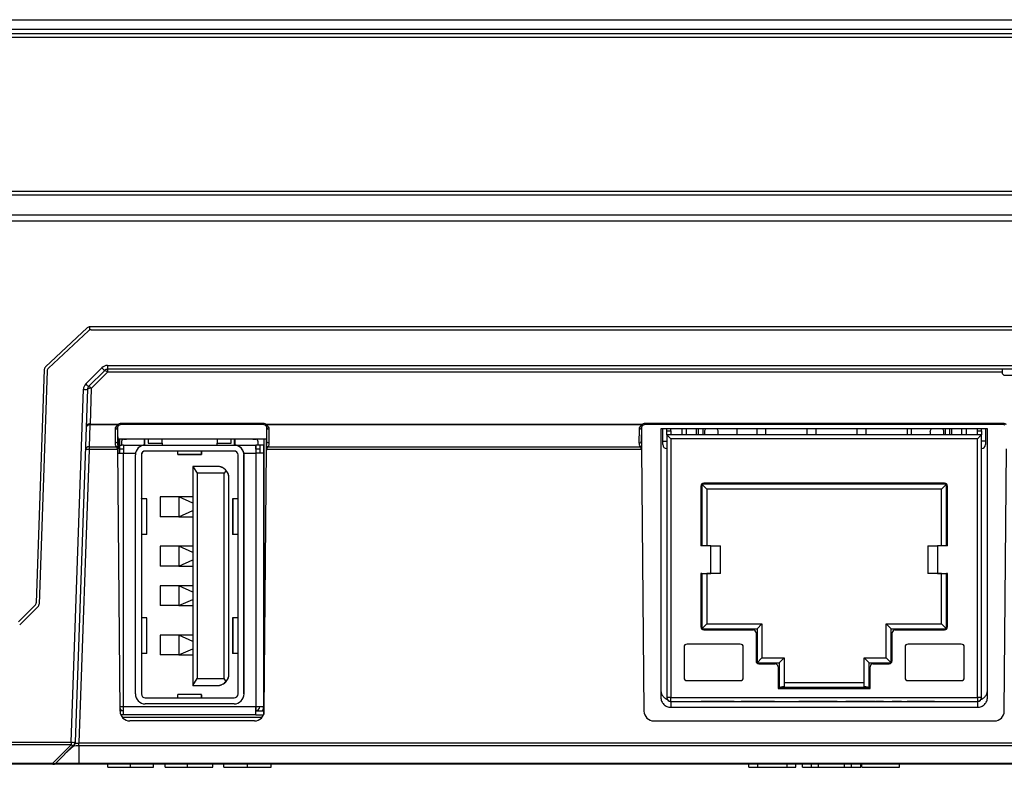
# Model space of a CAD drawing. Header units: millimetres. Extents: x 1316 to 1736, y 283 to 580.
# Tile 4 of 20: x 1450 to 1466, y 346 to 359. Entities that reach past the tile are written whole.
import ezdxf

# ---------------------------------------------------------------- set-up
doc = ezdxf.new("R2010")
doc.units = ezdxf.units.MM

msp = doc.modelspace()

# ---------------------------------------------------------------- linework, layer by layer
at = {"color": 7, "linetype": 'Continuous', "lineweight": 25}
for p, q in [((1423.789, 358.745), (1513.556, 358.745)), ((1423.669, 358.511), (1513.676, 358.511)), ((1513.676, 358.447), (1423.669, 358.447)), ((1513.556, 358.578), (1423.789, 358.578)), ((1513.767, 355.845), (1423.578, 355.845)), ((1512.673, 355.782), (1424.673, 355.782)), ((1512.673, 355.445), (1424.673, 355.445)), ((1512.673, 355.345), (1424.673, 355.345)), ((1450.287, 352.886), (1450.992, 353.543)), ((1451.011, 353.493), (1450.336, 352.864)), ((1486.332, 353.561), (1451.037, 353.561)), ((1451.037, 353.508), (1451.037, 353.561)), ((1451.057, 353.511), (1486.312, 353.511)), ((1450.266, 352.84), (1450.128, 348.904)), ((1450.315, 352.817), (1450.178, 348.883)), ((1450.967, 352.597), (1451.239, 352.87)), ((1451.287, 352.825), (1451.014, 352.552)), ((1451.334, 352.795), (1451.061, 352.522)), ((1451.334, 352.909), (1486.012, 352.909)), ((1451.334, 352.909), (1451.334, 352.845)), ((1486.012, 352.845), (1451.334, 352.845)), ((1451.334, 352.845), (1451.334, 352.795)), ((1466.446, 352.795), (1451.334, 352.795)), ((1466.445, 352.845), (1466.446, 352.795)), ((1466.446, 352.795), (1466.446, 352.774)), ((1466.479, 352.741), (1466.446, 352.774)), ((1476.586, 352.741), (1466.479, 352.741)), ((1450.72, 346.55), (1450.928, 352.508)), ((1450.994, 352.508), (1450.786, 346.55)), ((1451.061, 352.522), (1451.04, 351.92)), ((1451.567, 351.936), (1453.961, 351.936)), ((1451.567, 351.911), (1451.567, 351.936)), ((1453.961, 351.911), (1453.961, 351.936)), ((1460.417, 351.936), (1466.461, 351.936)), ((1460.417, 351.911), (1460.417, 351.936)), ((1466.461, 351.911), (1466.461, 351.936)), ((1451.038, 351.905), (1451.025, 351.535)), ((1451.04, 351.92), (1451.038, 351.905)), ((1451.513, 351.905), (1451.038, 351.905)), ((1451.04, 351.92), (1451.513, 351.92)), ((1451.467, 351.601), (1451.468, 351.835)), ((1451.502, 351.858), (1451.501, 351.625)), ((1451.513, 351.92), (1451.513, 351.905)), ((1453.961, 351.911), (1451.567, 351.911)), ((1454.016, 351.92), (1460.363, 351.92)), ((1454.016, 351.905), (1454.016, 351.92)), ((1460.363, 351.905), (1454.016, 351.905)), ((1454.028, 351.625), (1454.027, 351.858)), ((1454.06, 351.835), (1454.061, 351.601)), ((1460.317, 351.601), (1460.318, 351.835)), ((1460.352, 351.858), (1460.351, 351.625)), ((1460.363, 351.905), (1460.363, 351.92)), ((1466.461, 351.911), (1460.417, 351.911)), ((1466.198, 351.84), (1460.681, 351.84)), ((1460.681, 351.84), (1460.681, 347.308)), ((1460.714, 351.63), (1460.714, 351.84)), ((1460.781, 351.807), (1460.781, 351.84)), ((1460.781, 351.807), (1460.848, 351.807)), ((1460.781, 351.74), (1460.781, 351.807)), ((1460.848, 351.807), (1460.848, 351.84)), ((1460.848, 351.807), (1460.848, 351.74)), ((1461.034, 351.84), (1461.034, 351.74)), ((1461.114, 351.74), (1461.114, 351.84)), ((1461.281, 351.74), (1461.281, 351.84)), ((1461.316, 351.74), (1461.316, 351.84)), ((1461.398, 351.74), (1461.398, 351.84)), ((1461.418, 351.79), (1461.418, 351.74)), ((1461.634, 351.834), (1461.634, 351.84)), ((1461.651, 351.74), (1461.651, 351.79)), ((1461.968, 351.74), (1461.968, 351.84)), ((1462.306, 351.74), (1462.306, 351.84)), ((1462.456, 351.74), (1462.456, 351.84)), ((1463.153, 351.74), (1463.153, 351.84)), ((1463.303, 351.74), (1463.303, 351.84)), ((1463.999, 351.74), (1463.999, 351.84)), ((1464.149, 351.74), (1464.149, 351.84)), ((1464.846, 351.74), (1464.846, 351.84)), ((1464.911, 351.84), (1464.911, 351.74)), ((1465.228, 351.79), (1465.228, 351.74)), ((1465.244, 351.84), (1465.244, 351.834)), ((1465.461, 351.74), (1465.461, 351.79)), ((1465.481, 351.84), (1465.481, 351.74)), ((1465.562, 351.74), (1465.562, 351.84)), ((1465.598, 351.74), (1465.598, 351.84)), ((1465.764, 351.74), (1465.764, 351.84)), ((1465.844, 351.74), (1465.844, 351.84)), ((1466.031, 351.807), (1466.031, 351.84)), ((1466.031, 351.74), (1466.031, 351.807)), ((1466.031, 351.807), (1466.098, 351.807)), ((1466.098, 351.807), (1466.098, 351.84)), ((1466.098, 351.807), (1466.098, 351.74)), ((1466.164, 351.84), (1466.164, 351.63)), ((1466.198, 347.308), (1466.198, 351.84)), ((1454.023, 351.668), (1451.506, 351.668)), ((1451.539, 351.565), (1451.539, 351.668)), ((1451.539, 351.668), (1451.539, 351.565)), ((1451.573, 351.632), (1451.573, 351.565)), ((1451.573, 351.632), (1451.573, 351.632)), ((1451.573, 351.632), (1451.573, 351.565)), ((1451.606, 351.665), (1451.656, 351.665)), ((1451.956, 351.668), (1451.956, 351.565)), ((1451.966, 351.565), (1451.966, 351.668)), ((1452.023, 351.668), (1452.023, 351.599)), ((1452.023, 351.599), (1452.256, 351.599)), ((1452.256, 351.599), (1452.256, 351.668)), ((1452.256, 351.599), (1452.256, 351.668)), ((1452.256, 351.599), (1452.256, 351.599)), ((1452.256, 351.599), (1452.256, 351.565)), ((1453.189, 351.668), (1453.189, 351.599)), ((1453.189, 351.599), (1453.423, 351.599)), ((1453.189, 351.565), (1453.189, 351.599)), ((1453.423, 351.599), (1453.423, 351.668)), ((1453.423, 351.599), (1453.423, 351.668)), ((1453.423, 351.599), (1453.423, 351.599)), ((1453.479, 351.565), (1453.479, 351.668)), ((1453.479, 351.668), (1453.479, 351.565)), ((1453.489, 351.565), (1453.489, 351.668)), ((1453.789, 351.665), (1453.839, 351.665)), ((1453.873, 351.632), (1453.873, 351.565)), ((1453.973, 351.668), (1453.973, 351.565)), ((1453.973, 351.668), (1453.973, 351.565)), ((1453.973, 351.665), (1453.973, 351.565)), ((1453.973, 351.665), (1453.973, 351.665)), ((1453.973, 351.665), (1453.973, 351.565)), ((1460.714, 351.573), (1460.714, 351.63)), ((1460.714, 351.63), (1460.781, 351.63)), ((1466.098, 351.74), (1460.781, 351.74)), ((1460.781, 351.74), (1460.781, 347.307)), ((1460.848, 351.674), (1460.848, 347.307)), ((1466.031, 351.674), (1460.848, 351.674)), ((1466.031, 347.307), (1466.031, 351.674)), ((1466.098, 347.307), (1466.098, 351.74)), ((1466.164, 351.63), (1466.098, 351.63)), ((1466.164, 351.63), (1466.164, 351.573)), ((1451.025, 351.49), (1450.852, 346.539)), ((1451.025, 351.535), (1451.486, 351.535)), ((1451.025, 351.535), (1451.025, 351.49)), ((1451.493, 351.49), (1451.025, 351.49)), ((1451.507, 351.557), (1451.507, 351.549)), ((1451.546, 347.077), (1451.507, 351.501)), ((1451.508, 351.432), (1451.606, 351.432)), ((1451.539, 351.565), (1451.539, 351.432)), ((1451.539, 351.432), (1451.539, 351.565)), ((1451.539, 351.565), (1451.539, 351.565)), ((1451.539, 351.565), (1451.573, 351.565)), ((1451.539, 351.499), (1451.539, 351.499)), ((1451.539, 351.432), (1451.539, 351.499)), ((1451.606, 351.499), (1451.539, 351.499)), ((1451.573, 351.565), (1451.573, 351.565)), ((1451.606, 351.565), (1451.573, 351.565)), ((1451.606, 351.565), (1451.606, 351.432)), ((1451.606, 351.565), (1451.973, 351.565)), ((1451.606, 347.149), (1451.606, 351.432)), ((1451.606, 351.432), (1451.809, 351.432)), ((1451.973, 351.565), (1453.473, 351.565)), ((1453.473, 351.465), (1451.973, 351.465)), ((1452.523, 351.409), (1452.523, 351.465)), ((1452.923, 351.465), (1452.923, 351.412)), ((1452.923, 351.409), (1452.923, 351.465)), ((1453.473, 351.565), (1453.839, 351.565)), ((1453.636, 351.432), (1453.839, 351.432)), ((1453.839, 351.565), (1453.839, 351.432)), ((1453.839, 351.499), (1453.839, 351.565)), ((1453.839, 351.565), (1453.839, 351.565)), ((1453.873, 351.565), (1453.839, 351.565)), ((1453.839, 351.499), (1453.839, 351.499)), ((1453.839, 351.499), (1453.839, 351.432)), ((1453.906, 351.499), (1453.839, 351.499)), ((1453.839, 351.432), (1453.839, 347.149)), ((1453.973, 351.432), (1453.839, 351.432)), ((1453.906, 351.565), (1453.873, 351.565)), ((1453.906, 351.565), (1453.906, 351.432)), ((1453.973, 351.565), (1453.906, 351.565)), ((1453.973, 347.149), (1453.973, 351.565)), ((1453.973, 351.565), (1453.973, 351.432)), ((1453.973, 351.565), (1453.973, 351.565)), ((1453.973, 351.432), (1453.973, 347.149)), ((1453.983, 347.077), (1454.021, 351.501)), ((1454.022, 351.549), (1454.022, 351.557)), ((1460.343, 351.49), (1454.036, 351.49)), ((1454.042, 351.535), (1460.336, 351.535)), ((1460.357, 351.557), (1460.357, 351.549)), ((1460.357, 351.501), (1460.396, 347.077)), ((1466.483, 347.077), (1466.521, 351.501)), ((1451.806, 347.365), (1451.806, 351.399)), ((1451.906, 351.399), (1451.906, 347.365)), ((1451.906, 351.399), (1451.906, 351.399)), ((1451.906, 351.399), (1451.906, 347.365)), ((1452.923, 351.409), (1452.523, 351.409)), ((1452.523, 351.407), (1452.523, 351.409)), ((1452.523, 351.407), (1452.923, 351.407)), ((1452.923, 351.412), (1452.923, 351.407)), ((1453.539, 347.365), (1453.539, 351.399)), ((1453.639, 351.399), (1453.639, 351.399)), ((1453.639, 351.399), (1453.639, 347.365)), ((1453.639, 347.365), (1453.639, 351.399)), ((1452.773, 351.207), (1452.846, 351.09)), ((1453.186, 351.207), (1452.773, 351.207)), ((1452.773, 351.207), (1452.773, 347.507)), ((1453.337, 351.138), (1453.303, 351.09)), ((1453.303, 351.09), (1452.846, 351.09)), ((1452.846, 351.09), (1452.846, 347.624)), ((1453.303, 347.624), (1453.303, 351.09)), ((1453.386, 347.707), (1453.386, 351.007)), ((1453.386, 351.007), (1453.386, 351.007)), ((1453.386, 347.707), (1453.386, 351.007)), ((1461.356, 350.874), (1461.356, 349.864)), ((1461.373, 350.907), (1461.373, 349.864)), ((1461.373, 350.907), (1461.456, 350.824)), ((1465.506, 350.907), (1461.373, 350.907)), ((1465.473, 350.924), (1461.406, 350.924)), ((1461.456, 350.824), (1461.456, 349.864)), ((1465.423, 350.824), (1461.456, 350.824)), ((1465.423, 350.824), (1461.456, 350.824)), ((1465.506, 350.907), (1465.423, 350.824)), ((1465.423, 349.864), (1465.423, 350.824)), ((1465.506, 349.864), (1465.506, 350.907)), ((1465.523, 349.864), (1465.523, 350.874)), ((1451.906, 350.657), (1451.906, 350.664)), ((1451.906, 350.664), (1451.906, 350.657)), ((1451.906, 350.664), (1451.906, 350.664)), ((1451.906, 350.657), (1451.906, 350.057)), ((1451.994, 350.657), (1451.906, 350.657)), ((1451.994, 350.657), (1451.994, 350.057)), ((1451.998, 350.657), (1451.994, 350.657)), ((1451.998, 350.057), (1451.998, 350.657)), ((1452.223, 350.69), (1452.223, 350.357)), ((1452.539, 350.69), (1452.223, 350.69)), ((1452.223, 350.69), (1452.223, 350.357)), ((1452.223, 350.69), (1452.223, 350.69)), ((1452.773, 350.586), (1452.539, 350.69)), ((1452.539, 350.69), (1452.539, 350.357)), ((1452.773, 350.69), (1452.539, 350.69)), ((1453.448, 350.657), (1453.448, 350.057)), ((1453.451, 350.657), (1453.448, 350.657)), ((1453.451, 350.657), (1453.451, 350.057)), ((1453.539, 350.657), (1453.451, 350.657)), ((1453.639, 350.657), (1453.639, 350.664)), ((1453.639, 350.664), (1453.639, 350.657)), ((1453.639, 350.664), (1453.639, 350.664)), ((1453.639, 350.657), (1453.639, 350.064)), ((1453.639, 350.657), (1453.639, 350.064)), ((1452.539, 350.357), (1452.773, 350.461)), ((1452.539, 350.357), (1452.223, 350.357)), ((1452.223, 350.357), (1452.223, 350.357)), ((1452.539, 350.357), (1452.773, 350.357)), ((1451.906, 350.057), (1451.906, 350.057)), ((1451.994, 350.057), (1451.906, 350.057)), ((1451.998, 350.057), (1451.994, 350.057)), ((1453.451, 350.057), (1453.448, 350.057)), ((1453.539, 350.057), (1453.451, 350.057)), ((1453.639, 350.064), (1453.639, 350.064)), ((1452.539, 349.857), (1452.223, 349.857)), ((1452.223, 349.857), (1452.223, 349.524)), ((1452.223, 349.857), (1452.223, 349.524)), ((1452.223, 349.857), (1452.223, 349.857)), ((1452.773, 349.752), (1452.539, 349.857)), ((1452.539, 349.857), (1452.539, 349.524)), ((1452.773, 349.857), (1452.539, 349.857)), ((1453.973, 348.99), (1453.973, 349.857)), ((1453.973, 349.857), (1453.973, 349.757)), ((1453.973, 349.857), (1453.973, 349.857)), ((1461.523, 349.864), (1461.356, 349.864)), ((1461.523, 349.4), (1461.523, 349.864)), ((1461.523, 349.864), (1461.689, 349.864)), ((1461.689, 349.4), (1461.689, 349.864)), ((1465.189, 349.864), (1465.189, 349.4)), ((1465.189, 349.864), (1465.356, 349.864)), ((1465.356, 349.864), (1465.356, 349.4)), ((1465.523, 349.864), (1465.356, 349.864)), ((1452.539, 349.524), (1452.773, 349.628)), ((1453.973, 349.757), (1453.973, 349.09)), ((1453.973, 349.757), (1453.973, 349.757)), ((1452.539, 349.524), (1452.223, 349.524)), ((1452.223, 349.524), (1452.223, 349.524)), ((1452.539, 349.524), (1452.773, 349.524)), ((1461.356, 349.4), (1461.523, 349.4)), ((1461.356, 349.4), (1461.356, 348.497)), ((1461.373, 349.4), (1461.356, 349.4)), ((1461.373, 349.4), (1461.456, 349.4)), ((1461.373, 349.4), (1461.373, 348.464)), ((1461.456, 349.4), (1461.456, 349.4)), ((1461.689, 349.4), (1461.456, 349.4)), ((1461.456, 349.4), (1461.456, 348.547)), ((1461.689, 349.4), (1461.523, 349.4)), ((1461.689, 349.4), (1461.689, 349.4)), ((1465.356, 349.4), (1465.189, 349.4)), ((1465.423, 349.4), (1465.189, 349.4)), ((1465.189, 349.4), (1465.189, 349.4)), ((1465.356, 349.4), (1465.523, 349.4)), ((1465.423, 349.4), (1465.506, 349.4)), ((1465.423, 349.4), (1465.423, 349.4)), ((1465.423, 348.547), (1465.423, 349.4)), ((1465.523, 349.4), (1465.506, 349.4)), ((1465.506, 348.464), (1465.506, 349.4)), ((1465.523, 348.497), (1465.523, 349.4)), ((1452.539, 349.19), (1452.223, 349.19)), ((1452.223, 349.19), (1452.223, 348.857)), ((1452.223, 349.19), (1452.223, 348.857)), ((1452.223, 349.19), (1452.223, 349.19)), ((1452.773, 349.086), (1452.539, 349.19)), ((1452.539, 349.19), (1452.539, 348.857)), ((1452.773, 349.19), (1452.539, 349.19)), ((1452.539, 348.857), (1452.773, 348.961)), ((1453.973, 349.09), (1453.973, 348.99)), ((1453.973, 349.09), (1453.973, 349.09)), ((1453.973, 348.99), (1453.973, 348.99)), ((1449.83, 348.581), (1450.109, 348.86)), ((1450.158, 348.838), (1449.851, 348.531)), ((1452.539, 348.857), (1452.223, 348.857)), ((1452.223, 348.857), (1452.223, 348.857)), ((1452.539, 348.857), (1452.773, 348.857)), ((1451.906, 348.65), (1451.906, 348.65)), ((1451.906, 348.65), (1451.906, 348.05)), ((1451.994, 348.65), (1451.906, 348.65)), ((1451.994, 348.65), (1451.994, 348.05)), ((1451.998, 348.65), (1451.994, 348.65)), ((1451.998, 348.05), (1451.998, 348.65)), ((1453.448, 348.65), (1453.448, 348.05)), ((1453.451, 348.65), (1453.448, 348.65)), ((1453.451, 348.65), (1453.451, 348.05)), ((1453.539, 348.65), (1453.451, 348.65)), ((1453.639, 348.65), (1453.639, 348.05)), ((1453.639, 348.65), (1453.639, 348.65)), ((1453.639, 348.65), (1453.639, 348.05)), ((1461.373, 348.464), (1461.456, 348.547)), ((1461.373, 348.464), (1462.306, 348.464)), ((1461.406, 348.447), (1462.239, 348.447)), ((1461.456, 348.547), (1462.389, 348.547)), ((1462.306, 348.464), (1462.389, 348.547)), ((1462.306, 348.464), (1462.306, 347.89)), ((1462.389, 348.547), (1462.389, 347.974)), ((1464.489, 347.974), (1464.489, 348.547)), ((1464.573, 348.464), (1464.489, 348.547)), ((1464.489, 348.547), (1465.423, 348.547)), ((1464.573, 347.89), (1464.573, 348.464)), ((1464.573, 348.464), (1465.506, 348.464)), ((1464.639, 348.447), (1465.473, 348.447)), ((1465.506, 348.464), (1465.423, 348.547)), ((1452.539, 348.357), (1452.223, 348.357)), ((1452.223, 348.357), (1452.223, 348.024)), ((1452.223, 348.357), (1452.223, 348.024)), ((1452.223, 348.357), (1452.223, 348.357)), ((1452.773, 348.252), (1452.539, 348.357)), ((1452.539, 348.357), (1452.539, 348.024)), ((1452.773, 348.357), (1452.539, 348.357)), ((1453.973, 348.149), (1453.973, 348.349)), ((1462.289, 348.397), (1462.289, 347.924)), ((1464.589, 347.924), (1464.589, 348.397)), ((1452.539, 348.024), (1452.773, 348.128)), ((1461.073, 348.157), (1461.073, 347.64)), ((1462.023, 348.207), (1461.123, 348.207)), ((1462.073, 347.64), (1462.073, 348.157)), ((1464.806, 348.157), (1464.806, 347.64)), ((1465.756, 348.207), (1464.856, 348.207)), ((1465.806, 347.64), (1465.806, 348.157)), ((1451.906, 348.05), (1451.906, 348.05)), ((1451.994, 348.05), (1451.906, 348.05)), ((1451.998, 348.05), (1451.994, 348.05)), ((1452.539, 348.024), (1452.223, 348.024)), ((1452.223, 348.024), (1452.223, 348.024)), ((1452.539, 348.024), (1452.773, 348.024)), ((1453.451, 348.05), (1453.448, 348.05)), ((1453.539, 348.05), (1453.451, 348.05)), ((1453.639, 348.05), (1453.639, 348.05)), ((1462.306, 347.89), (1462.389, 347.974)), ((1462.389, 347.974), (1462.763, 347.974)), ((1462.679, 347.89), (1462.763, 347.974)), ((1462.763, 347.974), (1462.763, 347.489)), ((1464.116, 347.489), (1464.116, 347.974)), ((1464.199, 347.89), (1464.116, 347.974)), ((1464.116, 347.974), (1464.489, 347.974)), ((1464.573, 347.89), (1464.489, 347.974)), ((1462.306, 347.89), (1462.679, 347.89)), ((1462.339, 347.874), (1462.613, 347.874)), ((1462.663, 347.824), (1462.663, 347.457)), ((1462.679, 347.89), (1462.679, 347.474)), ((1464.199, 347.474), (1464.199, 347.89)), ((1464.199, 347.89), (1464.573, 347.89)), ((1464.216, 347.457), (1464.216, 347.824)), ((1464.266, 347.874), (1464.539, 347.874)), ((1452.773, 347.507), (1452.846, 347.624)), ((1452.846, 347.624), (1453.303, 347.624)), ((1453.337, 347.576), (1453.303, 347.624)), ((1453.386, 347.707), (1453.386, 347.707)), ((1452.773, 347.507), (1453.186, 347.507)), ((1461.123, 347.59), (1462.023, 347.59)), ((1462.663, 347.457), (1464.216, 347.457)), ((1462.763, 347.489), (1462.679, 347.474)), ((1464.199, 347.474), (1462.679, 347.474)), ((1462.763, 347.557), (1464.116, 347.557)), ((1464.199, 347.474), (1464.116, 347.489)), ((1464.856, 347.59), (1465.756, 347.59)), ((1451.906, 347.365), (1451.906, 347.365)), ((1451.973, 347.299), (1453.473, 347.299)), ((1452.923, 347.357), (1452.523, 347.357)), ((1452.523, 347.355), (1452.523, 347.357)), ((1452.523, 347.299), (1452.523, 347.355)), ((1452.923, 347.355), (1452.523, 347.355)), ((1452.923, 347.352), (1452.923, 347.357)), ((1452.923, 347.299), (1452.923, 347.355)), ((1452.923, 347.352), (1452.923, 347.299)), ((1453.639, 347.365), (1453.639, 347.365)), ((1460.848, 347.307), (1460.781, 347.307)), ((1460.781, 347.307), (1460.781, 347.307)), ((1460.848, 347.307), (1466.031, 347.307)), ((1460.848, 347.24), (1460.848, 347.307)), ((1466.098, 347.307), (1466.031, 347.307)), ((1466.031, 347.307), (1466.031, 347.24)), ((1466.098, 347.307), (1466.098, 347.307)), ((1451.606, 347.149), (1451.545, 347.149)), ((1453.839, 347.149), (1451.606, 347.149)), ((1451.606, 347.015), (1451.606, 347.149)), ((1453.473, 347.199), (1451.973, 347.199)), ((1453.973, 347.149), (1453.839, 347.149)), ((1453.839, 347.015), (1453.839, 347.149)), ((1453.839, 347.149), (1453.839, 347.082)), ((1460.848, 347.24), (1466.031, 347.24)), ((1460.848, 347.24), (1460.848, 347.24)), ((1460.848, 347.24), (1461.366, 347.24)), ((1460.848, 347.24), (1460.848, 347.142)), ((1460.848, 347.142), (1466.031, 347.142)), ((1461.763, 347.24), (1461.646, 347.24)), ((1461.666, 347.238), (1461.763, 347.238)), ((1461.763, 347.238), (1461.763, 347.241)), ((1461.922, 347.24), (1461.763, 347.24)), ((1461.763, 347.24), (1461.763, 347.24)), ((1461.922, 347.24), (1462.044, 347.24)), ((1461.922, 347.24), (1461.922, 347.24)), ((1462.441, 347.24), (1462.324, 347.24)), ((1462.344, 347.238), (1462.441, 347.238)), ((1462.441, 347.238), (1462.441, 347.241)), ((1462.6, 347.24), (1462.441, 347.24)), ((1462.441, 347.24), (1462.441, 347.24)), ((1462.6, 347.24), (1463.209, 347.24)), ((1462.6, 347.24), (1462.6, 347.24)), ((1462.705, 347.24), (1462.981, 347.24)), ((1463.22, 347.24), (1463.01, 347.24)), ((1463.01, 347.24), (1463.334, 347.24)), ((1463.334, 347.24), (1463.209, 347.24)), ((1463.499, 347.24), (1463.22, 347.24)), ((1463.385, 347.24), (1463.499, 347.24)), ((1463.659, 347.24), (1463.499, 347.24)), ((1463.499, 347.24), (1463.499, 347.24)), ((1463.659, 347.24), (1463.805, 347.24)), ((1463.659, 347.24), (1463.659, 347.24)), ((1464.021, 347.24), (1463.805, 347.24)), ((1463.805, 347.24), (1463.805, 347.24)), ((1464.257, 347.24), (1464.021, 347.24)), ((1464.021, 347.24), (1464.147, 347.24)), ((1464.298, 347.24), (1464.308, 347.24)), ((1464.443, 347.24), (1464.308, 347.24)), ((1464.308, 347.24), (1464.308, 347.24)), ((1464.443, 347.24), (1464.589, 347.24)), ((1464.443, 347.24), (1464.443, 347.24)), ((1464.748, 347.24), (1464.589, 347.24)), ((1464.589, 347.24), (1464.589, 347.24)), ((1464.748, 347.24), (1465.147, 347.24)), ((1464.748, 347.24), (1464.748, 347.24)), ((1465.306, 347.24), (1464.842, 347.24)), ((1464.842, 347.24), (1465.147, 347.24)), ((1465.147, 347.24), (1465.147, 347.24)), ((1465.306, 347.24), (1466.031, 347.24)), ((1465.306, 347.24), (1465.306, 347.24)), ((1466.031, 347.24), (1466.031, 347.24)), ((1466.031, 347.24), (1466.031, 347.142)), ((1451.606, 347.082), (1451.546, 347.082)), ((1451.606, 347.015), (1451.558, 347.015)), ((1451.583, 346.973), (1453.946, 346.973)), ((1453.839, 347.015), (1451.606, 347.015)), ((1452.721, 347.015), (1452.721, 347.015)), ((1453.839, 347.015), (1453.839, 347.082)), ((1453.839, 347.082), (1453.973, 347.082)), ((1453.839, 347.015), (1453.97, 347.015)), ((1453.973, 347.021), (1453.973, 347.082)), ((1453.973, 347.082), (1453.973, 347.021)), ((1453.973, 347.082), (1453.973, 347.082)), ((1453.816, 346.911), (1451.713, 346.911)), ((1460.563, 346.911), (1466.316, 346.911)), ((1425.769, 346.55), (1450.72, 346.55)), ((1450.72, 346.505), (1425.769, 346.505)), ((1450.412, 346.198), (1450.72, 346.505)), ((1450.767, 346.505), (1450.459, 346.198)), ((1450.765, 346.492), (1450.609, 346.348)), ((1450.72, 346.55), (1450.72, 346.505)), ((1450.785, 346.539), (1450.786, 346.539)), ((1450.786, 346.55), (1450.786, 346.539)), ((1450.851, 346.492), (1450.851, 346.196)), ((1486.494, 346.492), (1450.851, 346.492)), ((1450.852, 346.539), (1486.345, 346.539)), ((1450.852, 346.539), (1450.852, 346.539)), ((1425.769, 346.198), (1450.412, 346.198)), ((1450.412, 346.178), (1425.769, 346.178)), ((1450.412, 346.198), (1450.412, 346.178)), ((1486.654, 346.178), (1450.692, 346.178)), ((1450.851, 346.196), (1486.494, 346.196)), ((1486.494, 346.185), (1450.851, 346.185)), ((1451.341, 346.128), (1451.341, 346.178)), ((1451.722, 346.128), (1451.722, 346.178)), ((1451.722, 346.128), (1452.11, 346.128)), ((1452.11, 346.128), (1452.11, 346.178)), ((1452.308, 346.128), (1452.308, 346.178)), ((1452.684, 346.128), (1452.684, 346.178)), ((1453.116, 346.128), (1453.116, 346.178)), ((1453.302, 346.128), (1453.302, 346.178)), ((1453.697, 346.128), (1453.697, 346.178)), ((1454.097, 346.128), (1454.097, 346.178)), ((1462.167, 346.128), (1462.167, 346.178)), ((1462.167, 346.128), (1462.321, 346.128)), ((1462.321, 346.128), (1462.321, 346.178)), ((1462.321, 346.128), (1462.816, 346.128)), ((1462.816, 346.128), (1462.816, 346.178)), ((1462.816, 346.128), (1462.961, 346.128)), ((1462.961, 346.128), (1462.961, 346.178)), ((1463.072, 346.128), (1463.072, 346.178)), ((1463.072, 346.128), (1463.226, 346.128)), ((1463.226, 346.128), (1463.226, 346.178)), ((1463.226, 346.128), (1463.344, 346.128)), ((1463.344, 346.128), (1463.344, 346.178)), ((1463.344, 346.128), (1463.784, 346.128)), ((1463.784, 346.128), (1463.784, 346.178)), ((1463.784, 346.128), (1463.902, 346.128)), ((1463.902, 346.128), (1463.902, 346.178)), ((1463.902, 346.128), (1464.057, 346.128)), ((1464.057, 346.128), (1464.057, 346.178)), ((1464.074, 346.128), (1464.074, 346.178)), ((1464.074, 346.128), (1464.71, 346.128)), ((1464.71, 346.128), (1464.71, 346.178))]:
    msp.add_line(p, q, dxfattribs=at)
for centre, radius, start, end in [((1451.037, 353.495), 0.0667, 90, 133), ((1451.057, 353.445), 0.0667, 90, 133), ((1450.333, 352.838), 0.0667, 133, 178), ((1450.382, 352.815), 0.0667, 133, 178), ((1451.334, 352.776), 0.133, 90, 135), ((1451.713, 353.321), 0.654, 223.6003, 229.2985), ((1451.334, 352.778), 0.0667, 90, 135), ((1451.271, 352.748), 0.0786, 36.8158, 78.4369), ((1451.061, 352.503), 0.133, 135, 178), ((1451.44, 353.048), 0.654, 223.6003, 229.2985), ((1450.961, 352.985), 0.479, 266.0129, 273.9871), ((1451.061, 352.505), 0.0667, 135, 178), ((1451.043, 352.446), 0.0781, 76.7245, 128.5333), ((1450.998, 352.475), 0.0786, 36.8158, 78.4369), ((1451.029, 351.847), 0.059, 81.0057, 166.8452), ((1451.022, 351.844), 0.0781, 76.7245, 128.5333), ((1451.473, 351.864), 0.0297, 261.8562, 348.4058), ((1451.551, 351.938), 0.0418, 204.909, 241.9329), ((1451.525, 351.915), 0.0159, 220.6054, 292.7485), ((1453.978, 351.938), 0.0418, 298.0671, 335.091), ((1454.004, 351.915), 0.0159, 247.2515, 319.3946), ((1454.056, 351.864), 0.0297, 191.5942, 278.1438), ((1460.323, 351.864), 0.0297, 261.8562, 348.4058), ((1460.401, 351.938), 0.0418, 204.909, 241.9329), ((1460.375, 351.915), 0.0159, 220.6054, 292.7485), ((1461.484, 351.79), 0.0667, 131.4088, 180), ((1461.584, 351.79), 0.0667, 0, 48.5912), ((1465.294, 351.79), 0.0667, 131.4088, 180), ((1465.394, 351.79), 0.0667, 0, 48.5912), ((1451.016, 351.477), 0.059, 81.0057, 166.8452), ((1450.992, 351.012), 0.479, 86.0129, 93.9871), ((1451.469, 351.583), 0.051, 289.2595, 317.3482), ((1451.973, 351.399), 0.167, 90, 180), ((1451.973, 351.399), 0.0667, 90, 180), ((1451.973, 351.399), 0.0667, 150, 180), ((1453.473, 351.399), 0.167, 360, 90), ((1453.473, 351.399), 0.0667, 360, 90), ((1453.473, 351.399), 0.167, 360, 11.537), ((1454.059, 351.583), 0.051, 222.6518, 250.7405), ((1460.319, 351.583), 0.051, 289.2595, 317.3482), ((1460.781, 351.573), 0.0667, 180, 270), ((1460.781, 351.573), 0.0667, 180, 270), ((1466.098, 351.573), 0.0667, 270, 0), ((1466.098, 351.573), 0.0667, 270, 0), ((1453.186, 351.007), 0.2, 360, 90), ((1461.406, 350.874), 0.05, 90, 180), ((1461.406, 350.874), 0.05, 90, 180), ((1465.473, 350.874), 0.05, 0, 90), ((1465.473, 350.874), 0.05, 0, 90), ((1450.062, 348.907), 0.0667, 315, 358), ((1450.111, 348.885), 0.0667, 315, 358), ((1461.406, 348.497), 0.05, 180, 270), ((1462.239, 348.397), 0.05, 0, 90), ((1464.639, 348.397), 0.05, 90, 180), ((1465.473, 348.497), 0.05, 270, 0), ((1461.123, 348.157), 0.05, 90, 180), ((1461.123, 348.157), 0.05, 90, 180), ((1462.023, 348.157), 0.05, 0, 90), ((1462.023, 348.157), 0.05, 0, 90), ((1464.856, 348.157), 0.05, 90, 180), ((1464.856, 348.157), 0.05, 90, 180), ((1465.756, 348.157), 0.05, 0, 90), ((1465.756, 348.157), 0.05, 0, 90), ((1462.339, 347.924), 0.05, 180, 270), ((1462.613, 347.824), 0.05, 0, 90), ((1464.266, 347.824), 0.05, 90, 180), ((1464.539, 347.924), 0.05, 270, 0), ((1453.186, 347.707), 0.2, 270, 360), ((1461.123, 347.64), 0.05, 180, 270), ((1462.023, 347.64), 0.05, 270, 0), ((1464.856, 347.64), 0.05, 180, 270), ((1465.756, 347.64), 0.05, 270, 0), ((1451.973, 347.365), 0.167, 180, 270), ((1451.973, 347.365), 0.0667, 180, 270), ((1451.973, 347.365), 0.0667, 180, 270), ((1453.473, 347.365), 0.167, 270, 360), ((1453.473, 347.365), 0.0667, 270, 360), ((1453.473, 347.365), 0.167, 270, 360), ((1460.848, 347.307), 0.0667, 180, 270), ((1460.848, 347.307), 0.0667, 180, 211.8176), ((1466.031, 347.307), 0.0667, 270, 0), ((1466.031, 347.307), 0.0667, 328.1824, 0), ((1451.606, 347.149), 0.0667, 205.217, 270), ((1451.606, 347.149), 0.0667, 205.2171, 270), ((1453.839, 347.149), 0.0667, 270, 360), ((1453.839, 347.149), 0.133, 330, 360), ((1453.839, 347.149), 0.133, 330, 360), ((1451.713, 347.078), 0.167, 180.5, 270), ((1453.816, 347.078), 0.167, 270, 359.5), ((1460.563, 347.078), 0.167, 180.5, 270), ((1466.316, 347.078), 0.167, 270, 359.5), ((1450.753, 347.028), 0.479, 266.0129, 273.9871), ((1450.743, 346.539), 0.0412, 235.1431, 304.8569), ((1450.869, 346.6), 0.15, 222.9945, 225.8177), ((1450.719, 346.541), 0.0667, 313, 358), ((1450.72, 346.552), 0.0667, 315, 358), ((1450.436, 346.231), 0.0412, 235.1431, 304.8569), ((1450.412, 346.245), 0.0667, 270, 315), ((1450.627, 430.386), 84.19, 269.88207, 270.15309)]:
    msp.add_arc(centre, radius, start, end, dxfattribs=at)
for points in [[(1451.513, 351.92), (1451.529, 351.93), (1451.548, 351.936), (1451.567, 351.936)], [(1453.961, 351.936), (1453.981, 351.936), (1454, 351.93), (1454.016, 351.92)], [(1460.363, 351.92), (1460.379, 351.93), (1460.398, 351.936), (1460.417, 351.936)], [(1466.461, 351.936), (1466.481, 351.936), (1466.5, 351.93), (1466.516, 351.92)], [(1451.567, 351.911), (1451.554, 351.911), (1451.542, 351.907), (1451.531, 351.901)], [(1453.998, 351.901), (1453.987, 351.907), (1453.974, 351.911), (1453.961, 351.911)], [(1460.417, 351.911), (1460.404, 351.911), (1460.392, 351.907), (1460.381, 351.901)], [(1466.498, 351.901), (1466.487, 351.907), (1466.474, 351.911), (1466.461, 351.911)], [(1451.501, 351.625), (1451.501, 351.602), (1451.502, 351.579), (1451.507, 351.557)], [(1454.022, 351.557), (1454.026, 351.579), (1454.028, 351.602), (1454.028, 351.625)], [(1454.061, 351.601), (1454.061, 351.579), (1454.057, 351.556), (1454.042, 351.535)], [(1460.351, 351.625), (1460.351, 351.602), (1460.352, 351.579), (1460.357, 351.557)], [(1451.507, 351.549), (1451.507, 351.533), (1451.507, 351.518), (1451.507, 351.501)], [(1451.973, 351.465), (1451.948, 351.465), (1451.927, 351.452), (1451.915, 351.432)], [(1460.357, 351.549), (1460.357, 351.533), (1460.357, 351.518), (1460.357, 351.501)], [(1460.681, 347.308), (1460.681, 347.287), (1460.69, 347.243), (1460.727, 347.187), (1460.782, 347.15), (1460.826, 347.142), (1460.848, 347.142)], [(1466.031, 347.142), (1466.053, 347.142), (1466.097, 347.15), (1466.152, 347.187), (1466.189, 347.243), (1466.198, 347.287), (1466.198, 347.308)], [(1461.424, 347.24), (1461.383, 347.24), (1461.362, 347.24), (1461.362, 347.24)], [(1461.362, 347.24), (1461.362, 347.24), (1461.363, 347.24), (1461.366, 347.24)], [(1461.646, 347.24), (1461.54, 347.24), (1461.466, 347.24), (1461.424, 347.24)], [(1461.524, 347.24), (1461.524, 347.24), (1461.572, 347.24), (1461.666, 347.24)], [(1462.102, 347.24), (1462.06, 347.24), (1462.039, 347.24), (1462.039, 347.24)], [(1462.039, 347.24), (1462.039, 347.24), (1462.041, 347.24), (1462.044, 347.24)], [(1462.324, 347.24), (1462.218, 347.24), (1462.144, 347.24), (1462.102, 347.24)], [(1462.202, 347.24), (1462.202, 347.24), (1462.25, 347.24), (1462.344, 347.24)], [(1463.94, 347.24), (1463.989, 347.24), (1464.028, 347.24), (1464.056, 347.24)], [(1464.298, 347.24), (1464.287, 347.24), (1464.272, 347.24), (1464.257, 347.24)], [(1450.851, 346.185), (1450.798, 346.185), (1450.745, 346.178), (1450.692, 346.178)], [(1450.851, 346.196), (1450.851, 346.191), (1450.851, 346.188), (1450.851, 346.185)]]:
    msp.add_open_spline(points, degree=3, dxfattribs=at)
for points, knots in [([(1451.468, 351.835), (1451.468, 351.848), (1451.473, 351.861), (1451.488, 351.885), (1451.499, 351.896), (1451.513, 351.905)], [0, 0, 0, 0, 0.5, 0.5, 1, 1, 1, 1]), ([(1451.531, 351.901), (1451.521, 351.895), (1451.515, 351.888), (1451.505, 351.873), (1451.502, 351.866), (1451.502, 351.858)], [0, 0, 0, 0, 0.5, 0.5, 1, 1, 1, 1]), ([(1451.504, 351.846), (1451.505, 351.793), (1451.506, 351.697), (1451.507, 351.601), (1451.507, 351.557)], [0, 0, 0, 0, 0.54404, 1, 1, 1, 1]), ([(1454.027, 351.858), (1454.027, 351.866), (1454.024, 351.873), (1454.014, 351.888), (1454.007, 351.895), (1453.998, 351.901)], [0, 0, 0, 0, 0.5, 0.5, 1, 1, 1, 1]), ([(1454.016, 351.905), (1454.03, 351.896), (1454.041, 351.885), (1454.056, 351.861), (1454.06, 351.848), (1454.06, 351.835)], [0, 0, 0, 0, 0.5, 0.5, 1, 1, 1, 1]), ([(1454.022, 351.557), (1454.022, 351.601), (1454.023, 351.677), (1454.024, 351.774), (1454.024, 351.826), (1454.024, 351.846)], [0, 0, 0, 0, 0.455999, 0.796325, 1, 1, 1, 1]), ([(1460.318, 351.835), (1460.318, 351.848), (1460.323, 351.861), (1460.338, 351.885), (1460.349, 351.896), (1460.363, 351.905)], [0, 0, 0, 0, 0.5, 0.5, 1, 1, 1, 1]), ([(1460.381, 351.901), (1460.371, 351.895), (1460.365, 351.888), (1460.355, 351.873), (1460.352, 351.866), (1460.352, 351.858)], [0, 0, 0, 0, 0.5, 0.5, 1, 1, 1, 1]), ([(1460.354, 351.846), (1460.355, 351.793), (1460.356, 351.697), (1460.357, 351.601), (1460.357, 351.557)], [0, 0, 0, 0, 0.54404, 1, 1, 1, 1]), ([(1451.501, 351.625), (1451.501, 351.619), (1451.497, 351.612), (1451.485, 351.604), (1451.476, 351.601), (1451.467, 351.601)], [0, 0, 0, 0, 0.5, 0.5, 1, 1, 1, 1]), ([(1451.486, 351.535), (1451.479, 351.545), (1451.475, 351.557), (1451.469, 351.579), (1451.467, 351.59), (1451.467, 351.601)], [0, 0, 0, 0, 0.5, 0.5, 1, 1, 1, 1]), ([(1451.606, 351.665), (1451.603, 351.665), (1451.595, 351.664), (1451.584, 351.658), (1451.575, 351.647), (1451.573, 351.637), (1451.573, 351.632)], [0, 0, 0, 0, 0.199076, 0.432157, 0.699174, 1, 1, 1, 1]), ([(1453.873, 351.632), (1453.872, 351.636), (1453.872, 351.642), (1453.867, 351.651), (1453.861, 351.658), (1453.854, 351.662), (1453.846, 351.665), (1453.842, 351.665), (1453.839, 351.665)], [0, 0, 0, 0, 0.204614, 0.394057, 0.568317, 0.727389, 0.871279, 1, 1, 1, 1]), ([(1454.061, 351.601), (1454.053, 351.601), (1454.044, 351.604), (1454.032, 351.612), (1454.028, 351.619), (1454.028, 351.625)], [0, 0, 0, 0, 0.5, 0.5, 1, 1, 1, 1]), ([(1460.317, 351.601), (1460.326, 351.601), (1460.335, 351.604), (1460.347, 351.612), (1460.351, 351.619), (1460.351, 351.625)], [0, 0, 0, 0, 0.5, 0.5, 1, 1, 1, 1]), ([(1460.336, 351.535), (1460.329, 351.545), (1460.325, 351.557), (1460.319, 351.579), (1460.317, 351.59), (1460.317, 351.601)], [0, 0, 0, 0, 0.5, 0.5, 1, 1, 1, 1]), ([(1460.781, 351.74), (1460.781, 351.74), (1460.782, 351.74), (1460.785, 351.737), (1460.79, 351.732), (1460.796, 351.725), (1460.807, 351.714), (1460.824, 351.698), (1460.839, 351.683), (1460.848, 351.674)], [0, 0, 0, 0, 0.087107, 0.179281, 0.278654, 0.386931, 0.505437, 0.706537, 1, 1, 1, 1]), ([(1466.098, 351.74), (1466.098, 351.74), (1466.097, 351.74), (1466.094, 351.737), (1466.089, 351.732), (1466.082, 351.725), (1466.072, 351.714), (1466.055, 351.697), (1466.04, 351.682), (1466.031, 351.674)], [0, 0, 0, 0, 0.087107, 0.179281, 0.278654, 0.386931, 0.505437, 0.706537, 1, 1, 1, 1]), ([(1451.493, 351.49), (1451.495, 351.493), (1451.497, 351.496), (1451.498, 351.499), (1451.5, 351.502), (1451.501, 351.505), (1451.501, 351.508), (1451.501, 351.509), (1451.501, 351.509), (1451.501, 351.51), (1451.502, 351.512), (1451.501, 351.514), (1451.5, 351.516), (1451.5, 351.518), (1451.499, 351.519), (1451.499, 351.52), (1451.497, 351.523), (1451.495, 351.526), (1451.492, 351.529), (1451.49, 351.531), (1451.488, 351.533), (1451.486, 351.535)], [0, 0, 0, 0, 0.0000312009, 0.0000312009, 0.0000312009, 0.0000597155, 0.0000597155, 0.0000597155, 0.0000656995, 0.0000656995, 0.0000656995, 0.0000873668, 0.0000873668, 0.0000873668, 0.0001001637, 0.0001001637, 0.0001001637, 0.000137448, 0.000137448, 0.000137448, 0.0001683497, 0.0001683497, 0.0001683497, 0.0001683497]), ([(1451.507, 351.501), (1451.503, 351.497), (1451.499, 351.494), (1451.494, 351.491), (1451.494, 351.491), (1451.493, 351.491), (1451.493, 351.49)], [0, 0, 0, 0, 0.00005146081, 0.00005146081, 0.00005146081, 0.00005470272, 0.00005470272, 0.00005470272, 0.00005470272]), ([(1453.636, 351.432), (1453.635, 351.437), (1453.632, 351.449), (1453.626, 351.465), (1453.618, 351.481), (1453.608, 351.496), (1453.596, 351.511), (1453.581, 351.526), (1453.56, 351.542), (1453.534, 351.554), (1453.505, 351.563), (1453.485, 351.565), (1453.473, 351.565)], [0, 0, 0, 0, 0.062116, 0.126907, 0.195145, 0.267492, 0.344506, 0.426647, 0.551575, 0.696195, 0.821858, 1, 1, 1, 1]), ([(1454.021, 351.501), (1454.021, 351.511), (1454.021, 351.521), (1454.022, 351.53), (1454.022, 351.536), (1454.022, 351.542), (1454.022, 351.549)], [0, 0, 0, 0, 0.000091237, 0.000091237, 0.000091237, 0.0001539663, 0.0001539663, 0.0001539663, 0.0001539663]), ([(1454.021, 351.501), (1454.025, 351.497), (1454.03, 351.494), (1454.035, 351.491), (1454.035, 351.491), (1454.035, 351.491), (1454.036, 351.49)], [0, 0, 0, 0, 0.00005146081, 0.00005146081, 0.00005146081, 0.00005470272, 0.00005470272, 0.00005470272, 0.00005470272]), ([(1454.042, 351.535), (1454.04, 351.533), (1454.038, 351.531), (1454.036, 351.529), (1454.034, 351.526), (1454.032, 351.523), (1454.03, 351.52), (1454.029, 351.518), (1454.028, 351.516), (1454.028, 351.513), (1454.027, 351.512), (1454.027, 351.511), (1454.027, 351.51), (1454.027, 351.507), (1454.028, 351.504), (1454.029, 351.502), (1454.03, 351.501), (1454.03, 351.5), (1454.03, 351.499), (1454.032, 351.496), (1454.034, 351.493), (1454.036, 351.49)], [0, 0, 0, 0, 0.000030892, 0.000030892, 0.000030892, 0.0000685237, 0.0000685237, 0.0000685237, 0.0000915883, 0.0000915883, 0.0000915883, 0.0001030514, 0.0001030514, 0.0001030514, 0.0001297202, 0.0001297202, 0.0001297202, 0.0001377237, 0.0001377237, 0.0001377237, 0.0001689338, 0.0001689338, 0.0001689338, 0.0001689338]), ([(1460.343, 351.49), (1460.345, 351.493), (1460.347, 351.496), (1460.348, 351.499), (1460.35, 351.502), (1460.351, 351.505), (1460.351, 351.508), (1460.351, 351.509), (1460.351, 351.509), (1460.351, 351.51), (1460.352, 351.512), (1460.351, 351.514), (1460.35, 351.516), (1460.35, 351.518), (1460.349, 351.519), (1460.349, 351.52), (1460.347, 351.523), (1460.345, 351.526), (1460.342, 351.529), (1460.34, 351.531), (1460.338, 351.533), (1460.336, 351.535)], [0, 0, 0, 0, 0.0000312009, 0.0000312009, 0.0000312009, 0.0000597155, 0.0000597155, 0.0000597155, 0.0000656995, 0.0000656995, 0.0000656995, 0.0000873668, 0.0000873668, 0.0000873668, 0.0001001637, 0.0001001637, 0.0001001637, 0.000137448, 0.000137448, 0.000137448, 0.0001683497, 0.0001683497, 0.0001683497, 0.0001683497]), ([(1460.357, 351.501), (1460.353, 351.497), (1460.349, 351.494), (1460.344, 351.491), (1460.344, 351.491), (1460.343, 351.491), (1460.343, 351.49)], [0, 0, 0, 0, 0.00005146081, 0.00005146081, 0.00005146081, 0.00005470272, 0.00005470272, 0.00005470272, 0.00005470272]), ([(1453.337, 351.138), (1453.331, 351.145), (1453.32, 351.157), (1453.299, 351.173), (1453.278, 351.185), (1453.257, 351.194), (1453.235, 351.201), (1453.212, 351.206), (1453.194, 351.207), (1453.186, 351.207)], [0, 0, 0, 0, 0.183016, 0.352539, 0.51142, 0.631681, 0.74825, 0.875006, 1, 1, 1, 1]), ([(1453.386, 351.007), (1453.386, 351.012), (1453.386, 351.023), (1453.384, 351.039), (1453.38, 351.055), (1453.376, 351.07), (1453.368, 351.091), (1453.355, 351.115), (1453.343, 351.13), (1453.337, 351.138)], [0, 0, 0, 0, 0.08917, 0.17995, 0.274943, 0.376425, 0.486272, 0.724486, 1, 1, 1, 1]), ([(1453.337, 347.576), (1453.341, 347.581), (1453.35, 347.591), (1453.361, 347.609), (1453.371, 347.63), (1453.379, 347.653), (1453.385, 347.679), (1453.386, 347.698), (1453.386, 347.707)], [0, 0, 0, 0, 0.186751, 0.35743, 0.514192, 0.691602, 0.849976, 1, 1, 1, 1]), ([(1453.186, 347.507), (1453.192, 347.507), (1453.205, 347.508), (1453.223, 347.51), (1453.241, 347.514), (1453.259, 347.521), (1453.283, 347.531), (1453.311, 347.549), (1453.328, 347.567), (1453.337, 347.576)], [0, 0, 0, 0, 0.092141, 0.184932, 0.280653, 0.381386, 0.488923, 0.729177, 1, 1, 1, 1]), ([(1460.681, 347.429), (1460.681, 347.423), (1460.682, 347.398), (1460.695, 347.356), (1460.72, 347.32), (1460.752, 347.291), (1460.774, 347.281), (1460.791, 347.273)], [0, 0, 0, 0, 0.0916591, 0.3674172, 0.6431539, 0.7278717, 1, 1, 1, 1]), ([(1460.791, 347.272), (1460.794, 347.267), (1460.798, 347.262), (1460.806, 347.254), (1460.81, 347.252), (1460.817, 347.248), (1460.82, 347.246), (1460.826, 347.244), (1460.828, 347.243), (1460.832, 347.242), (1460.834, 347.242), (1460.837, 347.241), (1460.838, 347.241), (1460.84, 347.241), (1460.841, 347.241), (1460.843, 347.241), (1460.843, 347.24), (1460.845, 347.24), (1460.846, 347.24), (1460.848, 347.24)], [0, 0, 0, 0, 0.5, 0.5, 0.75, 0.75, 0.875, 0.875, 0.9375, 0.9375, 0.96875, 0.96875, 0.984375, 0.984375, 0.992187, 0.992187, 0.996094, 0.996094, 1, 1, 1, 1]), ([(1466.031, 347.24), (1466.033, 347.24), (1466.034, 347.24), (1466.035, 347.24), (1466.036, 347.241), (1466.038, 347.241), (1466.038, 347.241), (1466.041, 347.241), (1466.042, 347.241), (1466.045, 347.242), (1466.046, 347.242), (1466.051, 347.243), (1466.053, 347.244), (1466.059, 347.246), (1466.061, 347.248), (1466.069, 347.252), (1466.072, 347.254), (1466.081, 347.262), (1466.085, 347.267), (1466.088, 347.272)], [0, 0, 0, 0, 0.003906, 0.003906, 0.007813, 0.007813, 0.015625, 0.015625, 0.03125, 0.03125, 0.0625, 0.0625, 0.125, 0.125, 0.25, 0.25, 0.5, 0.5, 1, 1, 1, 1]), ([(1466.088, 347.273), (1466.105, 347.281), (1466.127, 347.291), (1466.159, 347.32), (1466.184, 347.356), (1466.197, 347.398), (1466.197, 347.423), (1466.198, 347.429)], [0, 0, 0, 0, 0.271212, 0.356037, 0.63212, 0.908226, 1, 1, 1, 1]), ([(1450.851, 346.492), (1450.829, 346.489), (1450.806, 346.487), (1450.774, 346.487), (1450.765, 346.489), (1450.765, 346.492)], [0, 0, 0, 0, 0.5, 0.5, 1, 1, 1, 1]), ([(1450.786, 346.539), (1450.786, 346.537), (1450.787, 346.536), (1450.794, 346.534), (1450.799, 346.533), (1450.811, 346.533), (1450.819, 346.534), (1450.835, 346.536), (1450.844, 346.537), (1450.852, 346.539)], [0, 0, 0, 0, 0.25, 0.25, 0.5, 0.5, 0.75, 0.75, 1, 1, 1, 1]), ([(1450.851, 346.492), (1450.851, 346.498), (1450.851, 346.505), (1450.851, 346.517), (1450.851, 346.522), (1450.851, 346.528), (1450.851, 346.53), (1450.851, 346.534), (1450.851, 346.537), (1450.852, 346.539)], [0, 0, 0, 0, 0.5, 0.5, 0.75, 0.75, 0.875, 0.875, 1, 1, 1, 1]), ([(1450.692, 346.178), (1450.649, 346.178), (1450.61, 346.178), (1450.538, 346.178), (1450.507, 346.178), (1450.43, 346.178), (1450.401, 346.178), (1450.401, 346.178)], [0, 0, 0, 0, 0.25, 0.25, 0.5, 0.5, 1, 1, 1, 1]), ([(1451.341, 346.128), (1451.342, 346.128), (1451.342, 346.128), (1451.348, 346.128), (1451.358, 346.128), (1451.371, 346.128), (1451.387, 346.128), (1451.404, 346.128), (1451.424, 346.128), (1451.446, 346.128), (1451.47, 346.128), (1451.497, 346.128), (1451.526, 346.128), (1451.558, 346.128), (1451.594, 346.128), (1451.633, 346.128), (1451.676, 346.128), (1451.706, 346.128), (1451.722, 346.128)], [0, 0, 0, 0, 0.0642546, 0.1273604, 0.1894718, 0.2517208, 0.3120273, 0.3686747, 0.4226815, 0.4740604, 0.5257738, 0.5796221, 0.6373753, 0.6984004, 0.7643573, 0.8363148, 0.9146778, 1, 1, 1, 1]), ([(1452.308, 346.128), (1452.309, 346.128), (1452.31, 346.128), (1452.319, 346.128), (1452.334, 346.128), (1452.351, 346.128), (1452.367, 346.128), (1452.38, 346.128), (1452.395, 346.128), (1452.411, 346.128), (1452.428, 346.128), (1452.447, 346.128), (1452.467, 346.128), (1452.495, 346.128), (1452.533, 346.128), (1452.581, 346.128), (1452.631, 346.128), (1452.666, 346.128), (1452.684, 346.128)], [0, 0, 0, 0, 0.074816, 0.1485346, 0.2238723, 0.3012971, 0.3408936, 0.3803401, 0.4201266, 0.4599499, 0.5008312, 0.5419072, 0.5844388, 0.6280802, 0.7172667, 0.80786, 0.9019247, 1, 1, 1, 1]), ([(1452.684, 346.128), (1452.695, 346.128), (1452.717, 346.128), (1452.749, 346.128), (1452.78, 346.128), (1452.81, 346.128), (1452.838, 346.128), (1452.865, 346.128), (1452.89, 346.128), (1452.915, 346.128), (1452.937, 346.128), (1452.959, 346.128), (1452.979, 346.128), (1452.998, 346.128), (1453.016, 346.128), (1453.032, 346.128), (1453.047, 346.128), (1453.061, 346.128), (1453.073, 346.128), (1453.084, 346.128), (1453.094, 346.128), (1453.101, 346.128), (1453.108, 346.128), (1453.112, 346.128), (1453.115, 346.128), (1453.116, 346.128), (1453.116, 346.128)], [0, 0, 0, 0, 0.052493, 0.102825, 0.151397, 0.198033, 0.242876, 0.285999, 0.327849, 0.368395, 0.407852, 0.446838, 0.485166, 0.523341, 0.561602, 0.59992, 0.638496, 0.677791, 0.71729, 0.756605, 0.796068, 0.835886, 0.875714, 0.916263, 0.95776, 1, 1, 1, 1]), ([(1453.302, 346.128), (1453.302, 346.128), (1453.302, 346.128), (1453.304, 346.128), (1453.306, 346.128), (1453.31, 346.128), (1453.315, 346.128), (1453.321, 346.128), (1453.328, 346.128), (1453.336, 346.128), (1453.346, 346.128), (1453.357, 346.128), (1453.37, 346.128), (1453.385, 346.128), (1453.401, 346.128), (1453.419, 346.128), (1453.439, 346.128), (1453.461, 346.128), (1453.484, 346.128), (1453.51, 346.128), (1453.537, 346.128), (1453.565, 346.128), (1453.596, 346.128), (1453.628, 346.128), (1453.662, 346.128), (1453.685, 346.128), (1453.697, 346.128)], [0, 0, 0, 0, 0.054643, 0.106336, 0.155155, 0.201481, 0.245018, 0.285951, 0.324626, 0.360881, 0.395653, 0.430375, 0.464745, 0.499441, 0.534727, 0.57042, 0.607162, 0.645173, 0.684093, 0.7239, 0.765171, 0.807985, 0.852778, 0.899518, 0.948634, 1, 1, 1, 1]), ([(1453.697, 346.128), (1453.708, 346.128), (1453.731, 346.128), (1453.764, 346.128), (1453.796, 346.128), (1453.826, 346.128), (1453.854, 346.128), (1453.881, 346.128), (1453.906, 346.128), (1453.929, 346.128), (1453.951, 346.128), (1453.971, 346.128), (1453.99, 346.128), (1454.007, 346.128), (1454.022, 346.128), (1454.036, 346.128), (1454.048, 346.128), (1454.059, 346.128), (1454.068, 346.128), (1454.075, 346.128), (1454.082, 346.128), (1454.087, 346.128), (1454.092, 346.128), (1454.094, 346.128), (1454.097, 346.128), (1454.097, 346.128), (1454.097, 346.128)], [0, 0, 0, 0, 0.049704, 0.096844, 0.142151, 0.185722, 0.227185, 0.267311, 0.305922, 0.343223, 0.379594, 0.414974, 0.450006, 0.484727, 0.519189, 0.55389, 0.58911, 0.625241, 0.662766, 0.702744, 0.74522, 0.790538, 0.838268, 0.889309, 0.943205, 1, 1, 1, 1])]:
    msp.add_open_spline(points, degree=3, knots=knots, dxfattribs=at)

doc.saveas('drawing.dxf')
